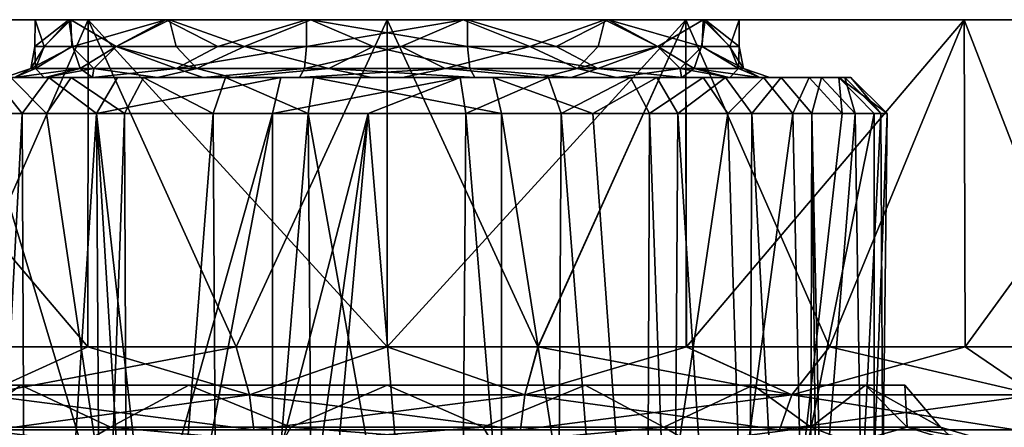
# Model space of a CAD drawing. Header units: metres. Extents: x -150 to 307, y -550 to 84.
# Tile 215 of 256: x 67 to 93, y 74 to 84. Entities that reach past the tile are written whole.
import ezdxf

# ---------------------------------------------------------------- set-up
doc = ezdxf.new("R2010")
doc.units = ezdxf.units.M
doc.layers.add('solid_26006363', color=7, linetype='CONTINUOUS')

msp = doc.modelspace()

# ---------------------------------------------------------------- linework, layer by layer
at = {"layer": 'solid_26006363'}
for points in [[(105.477669, 84.099998, -7.76492), (47.522335, 84.099998, -7.76492), (46.5, 84.099998)], [(106.5, 84.099998), (105.477669, 84.099998, -7.76492), (46.5, 84.099998)], [(47.522335, 84.099998, 7.76492), (106.5, 84.099998), (46.5, 84.099998)], [(102.480583, 84.099998, -15.000233), (50.519421, 84.099998, -15.000233), (47.522335, 84.099998, -7.76492)], [(105.477669, 84.099998, -7.76492), (102.480583, 84.099998, -15.000233), (47.522335, 84.099998, -7.76492)], [(47.522335, 84.099998, 7.76492), (105.477669, 84.099998, 7.76492), (106.5, 84.099998)], [(47.522335, 84.099998, 7.76492), (50.519421, 84.099998, 15.000233), (105.477669, 84.099998, 7.76492)], [(97.713165, 84.099998, -21.213167), (55.286831, 84.099998, -21.213167), (50.519421, 84.099998, -15.000233)], [(102.480583, 84.099998, -15.000233), (97.713165, 84.099998, -21.213167), (50.519421, 84.099998, -15.000233)], [(50.519421, 84.099998, 15.000233), (102.480583, 84.099998, 15.000233), (105.477669, 84.099998, 7.76492)], [(50.519421, 84.099998, 15.000233), (55.286831, 84.099998, 21.213167), (102.480583, 84.099998, 15.000233)], [(91.500237, 84.099998, -25.980581), (61.499767, 84.099998, -25.980581), (55.286831, 84.099998, -21.213167)], [(97.713165, 84.099998, -21.213167), (91.500237, 84.099998, -25.980581), (55.286831, 84.099998, -21.213167)], [(55.286831, 84.099998, 21.213167), (97.713165, 84.099998, 21.213167), (102.480583, 84.099998, 15.000233)], [(55.286831, 84.099998, 21.213167), (61.499767, 84.099998, 25.980581), (97.713165, 84.099998, 21.213167)], [(84.264923, 84.099998, -28.977665), (68.735077, 84.099998, -28.977665), (61.499767, 84.099998, -25.980581)], [(65.002129, 75.599998, -27.709185), (61.499767, 84.099998, -25.980581), (68.735077, 84.099998, -28.977665)], [(91.500237, 84.099998, -25.980581), (84.264923, 84.099998, -28.977665), (61.499767, 84.099998, -25.980581)], [(61.499767, 84.099998, 25.980581), (91.500237, 84.099998, 25.980581), (97.713165, 84.099998, 21.213167)], [(61.499767, 84.099998, 25.980581), (68.735077, 84.099998, 28.977665), (91.500237, 84.099998, 25.980581)], [(68.722626, 75.599998, 28.97434), (68.735077, 84.099998, 28.977665), (61.499767, 84.099998, 25.980581)], [(65.001282, 75.599998, 27.708834), (68.722626, 75.599998, 28.97434), (61.499767, 84.099998, 25.980581)], [(68.723511, 75.599998, -28.974579), (65.002129, 75.599998, -27.709185), (68.735077, 84.099998, -28.977665)], [(67.350334, 84.099998, 0.060254), (67.350006, 83.400002, -0.010118), (67.591675, 83.400002, 2.08907)], [(68.23082, 84.099998, -3.916926), (67.596626, 83.400002, -2.110067), (67.350006, 83.400002, -0.010118)], [(67.350334, 84.099998, 0.060254), (68.23082, 84.099998, -3.916926), (67.350006, 83.400002, -0.010118)], [(68.281952, 84.099998, 4.022903), (67.350334, 84.099998, 0.060254), (67.591675, 83.400002, 2.08907)], [(68.281952, 84.099998, 4.022903), (68.23082, 84.099998, -3.916926), (67.350334, 84.099998, 0.060254)], [(68.281952, 84.099998, 4.022903), (67.591675, 83.400002, 2.08907), (68.308449, 83.400002, 4.076879)], [(68.23082, 84.099998, -3.916926), (68.331635, 83.400002, -4.123142), (67.596626, 83.400002, -2.110067)], [(68.23082, 84.099998, -3.916926), (70.748535, 84.099998, -7.116155), (68.331635, 83.400002, -4.123142)], [(68.281952, 84.099998, 4.022903), (70.748535, 84.099998, -7.116155), (68.23082, 84.099998, -3.916926)], [(68.281952, 84.099998, 4.022903), (68.308449, 83.400002, 4.076879), (69.462822, 83.400002, 5.848133)], [(70.842331, 84.099998, 7.191133), (68.281952, 84.099998, 4.022903), (69.462822, 83.400002, 5.848133)], [(70.842331, 84.099998, 7.191133), (70.748535, 84.099998, -7.116155), (68.281952, 84.099998, 4.022903)], [(70.748535, 84.099998, -7.116155), (69.45977, 83.400002, -5.84446), (68.331635, 83.400002, -4.123142)], [(68.722626, 75.599998, 28.97434), (72.577393, 75.599998, 29.742447), (68.735077, 84.099998, 28.977665)], [(72.5783, 75.599998, -29.742567), (68.723511, 75.599998, -28.974579), (68.735077, 84.099998, -28.977665)], [(84.264923, 84.099998, -28.977665), (76.5, 84.099998, -30), (68.735077, 84.099998, -28.977665)], [(72.5783, 75.599998, -29.742567), (68.735077, 84.099998, -28.977665), (76.5, 84.099998, -30)], [(68.735077, 84.099998, 28.977665), (84.264923, 84.099998, 28.977665), (91.500237, 84.099998, 25.980581)], [(68.735077, 84.099998, 28.977665), (76.5, 84.099998, 30), (84.264923, 84.099998, 28.977665)], [(76.499542, 75.599998, 30), (76.5, 84.099998, 30), (68.735077, 84.099998, 28.977665)], [(72.577393, 75.599998, 29.742447), (76.499542, 75.599998, 30), (68.735077, 84.099998, 28.977665)], [(70.748535, 84.099998, -7.116155), (72.103729, 83.400002, -8.02467), (69.45977, 83.400002, -5.84446)], [(70.842331, 84.099998, 7.191133), (69.462822, 83.400002, 5.848133), (71.016182, 83.400002, 7.324633)], [(70.748535, 84.099998, -7.116155), (74.405922, 84.099998, -8.907152), (72.103729, 83.400002, -8.02467)], [(70.842331, 84.099998, 7.191133), (74.405922, 84.099998, -8.907152), (70.748535, 84.099998, -7.116155)], [(74.52179, 84.099998, 8.933404), (74.405922, 84.099998, -8.907152), (70.842331, 84.099998, 7.191133)], [(70.842331, 84.099998, 7.191133), (71.016182, 83.400002, 7.324633), (72.793274, 83.400002, 8.365566)], [(74.52179, 84.099998, 8.933404), (70.842331, 84.099998, 7.191133), (72.793274, 83.400002, 8.365566)], [(72.103729, 83.400002, -8.02467), (74.405922, 84.099998, -8.907152), (74.405922, 83.400002, -8.907152)], [(76.500458, 75.599998, -30), (72.5783, 75.599998, -29.742567), (76.5, 84.099998, -30)], [(74.52179, 84.099998, 8.933404), (72.793274, 83.400002, 8.365566), (76.135361, 83.400002, 9.142732)], [(78.47821, 84.099998, -8.933404), (74.405922, 83.400002, -8.907152), (74.405922, 84.099998, -8.907152)], [(74.52179, 84.099998, 8.933404), (78.47821, 84.099998, -8.933404), (74.405922, 84.099998, -8.907152)], [(78.47821, 84.099998, -8.933404), (76.864639, 83.400002, -9.142732), (74.405922, 83.400002, -8.907152)], [(74.52179, 84.099998, 8.933404), (78.594078, 83.400002, 8.907152), (78.594078, 84.099998, 8.907152)], [(74.52179, 84.099998, 8.933404), (76.135361, 83.400002, 9.142732), (78.594078, 83.400002, 8.907152)], [(74.52179, 84.099998, 8.933404), (78.594078, 84.099998, 8.907152), (78.47821, 84.099998, -8.933404)], [(76.499542, 75.599998, 30), (80.4217, 75.599998, 29.742567), (76.5, 84.099998, 30)], [(76.500458, 75.599998, -30), (76.5, 84.099998, -30), (84.264923, 84.099998, -28.977665)], [(80.4217, 75.599998, 29.742567), (84.264923, 84.099998, 28.977665), (76.5, 84.099998, 30)], [(80.422607, 75.599998, -29.742447), (76.500458, 75.599998, -30), (84.264923, 84.099998, -28.977665)], [(78.47821, 84.099998, -8.933404), (80.206726, 83.400002, -8.365566), (76.864639, 83.400002, -9.142732)], [(78.47821, 84.099998, -8.933404), (82.157669, 84.099998, -7.191133), (80.206726, 83.400002, -8.365566)], [(78.47821, 84.099998, -8.933404), (78.594078, 84.099998, 8.907152), (82.157669, 84.099998, -7.191133)], [(78.594078, 84.099998, 8.907152), (78.594078, 83.400002, 8.907152), (80.896271, 83.400002, 8.02467)], [(82.251465, 84.099998, 7.116155), (78.594078, 84.099998, 8.907152), (80.896271, 83.400002, 8.02467)], [(82.157669, 84.099998, -7.191133), (78.594078, 84.099998, 8.907152), (82.251465, 84.099998, 7.116155)], [(82.157669, 84.099998, -7.191133), (81.983818, 83.400002, -7.324633), (80.206726, 83.400002, -8.365566)], [(80.4217, 75.599998, 29.742567), (84.276489, 75.599998, 28.974579), (84.264923, 84.099998, 28.977665)], [(84.277374, 75.599998, -28.97434), (80.422607, 75.599998, -29.742447), (84.264923, 84.099998, -28.977665)], [(82.251465, 84.099998, 7.116155), (80.896271, 83.400002, 8.02467), (83.54023, 83.400002, 5.84446)], [(82.157669, 84.099998, -7.191133), (83.537178, 83.400002, -5.848133), (81.983818, 83.400002, -7.324633)], [(82.157669, 84.099998, -7.191133), (84.718048, 84.099998, -4.022903), (83.537178, 83.400002, -5.848133)], [(82.157669, 84.099998, -7.191133), (82.251465, 84.099998, 7.116155), (84.718048, 84.099998, -4.022903)], [(82.251465, 84.099998, 7.116155), (83.54023, 83.400002, 5.84446), (84.668365, 83.400002, 4.123142)], [(84.76918, 84.099998, 3.916926), (82.251465, 84.099998, 7.116155), (84.668365, 83.400002, 4.123142)], [(84.718048, 84.099998, -4.022903), (82.251465, 84.099998, 7.116155), (84.76918, 84.099998, 3.916926)], [(84.718048, 84.099998, -4.022903), (84.691551, 83.400002, -4.076879), (83.537178, 83.400002, -5.848133)], [(84.277374, 75.599998, -28.97434), (84.264923, 84.099998, -28.977665), (91.500237, 84.099998, -25.980581)], [(87.997871, 75.599998, 27.709185), (91.500237, 84.099998, 25.980581), (84.264923, 84.099998, 28.977665)], [(84.276489, 75.599998, 28.974579), (87.997871, 75.599998, 27.709185), (84.264923, 84.099998, 28.977665)], [(87.998718, 75.599998, -27.708834), (84.277374, 75.599998, -28.97434), (91.500237, 84.099998, -25.980581)], [(84.76918, 84.099998, 3.916926), (84.668365, 83.400002, 4.123142), (85.403374, 83.400002, 2.110067)], [(84.718048, 84.099998, -4.022903), (85.408325, 83.400002, -2.08907), (84.691551, 83.400002, -4.076879)], [(84.718048, 84.099998, -4.022903), (85.649666, 84.099998, -0.060254), (85.408325, 83.400002, -2.08907)], [(84.718048, 84.099998, -4.022903), (84.76918, 84.099998, 3.916926), (85.649666, 84.099998, -0.060254)], [(84.76918, 84.099998, 3.916926), (85.403374, 83.400002, 2.110067), (85.649994, 83.400002, 0.010118)], [(85.649666, 84.099998, -0.060254), (84.76918, 84.099998, 3.916926), (85.649994, 83.400002, 0.010118)], [(85.649666, 84.099998, -0.060254), (85.649994, 83.400002, 0.010118), (85.408325, 83.400002, -2.08907)], [(87.997871, 75.599998, 27.709185), (91.521965, 75.599998, 25.968069), (91.500237, 84.099998, 25.980581)], [(91.522758, 75.599998, -25.967609), (87.998718, 75.599998, -27.708834), (91.500237, 84.099998, -25.980581)], [(91.522758, 75.599998, -25.967609), (91.500237, 84.099998, -25.980581), (97.713165, 84.099998, -21.213167)], [(94.788086, 75.599998, 23.78121), (97.713165, 84.099998, 21.213167), (91.500237, 84.099998, 25.980581)], [(91.521965, 75.599998, 25.968069), (94.788086, 75.599998, 23.78121), (91.500237, 84.099998, 25.980581)], [(94.788811, 75.599998, -23.780653), (91.522758, 75.599998, -25.967609), (97.713165, 84.099998, -21.213167)], [(67.238243, 82.834312, -1.511692), (67.350006, 83.400002, -0.010118), (67.596626, 83.400002, -2.110067)], [(67.238243, 82.834312, -1.511692), (67.364754, 82.834312, 2.1477), (67.350006, 83.400002, -0.010118)], [(67.238243, 82.834312, -1.511692), (67.596626, 83.400002, -2.110067), (68.331635, 83.400002, -4.123142)], [(68.521751, 82.834312, -4.940942), (67.238243, 82.834312, -1.511692), (68.331635, 83.400002, -4.123142)], [(67.364754, 82.834312, 2.1477), (67.591675, 83.400002, 2.08907), (67.350006, 83.400002, -0.010118)], [(67.364754, 82.834312, 2.1477), (68.308449, 83.400002, 4.076879), (67.591675, 83.400002, 2.08907)], [(67.364754, 82.834312, 2.1477), (68.882019, 82.834312, 5.480124), (68.308449, 83.400002, 4.076879)], [(68.882019, 82.834312, 5.480124), (69.462822, 83.400002, 5.848133), (68.308449, 83.400002, 4.076879)], [(68.521751, 82.834312, -4.940942), (68.331635, 83.400002, -4.123142), (69.45977, 83.400002, -5.84446)], [(71.019875, 82.834312, -7.617979), (68.521751, 82.834312, -4.940942), (69.45977, 83.400002, -5.84446)], [(68.882019, 82.834312, 5.480124), (71.559059, 82.834312, 7.978249), (69.462822, 83.400002, 5.848133)], [(71.019875, 82.834312, -7.617979), (69.45977, 83.400002, -5.84446), (72.103729, 83.400002, -8.02467)], [(71.559059, 82.834312, 7.978249), (71.016182, 83.400002, 7.324633), (69.462822, 83.400002, 5.848133)], [(71.559059, 82.834312, 7.978249), (72.793274, 83.400002, 8.365566), (71.016182, 83.400002, 7.324633)], [(71.019875, 82.834312, -7.617979), (72.103729, 83.400002, -8.02467), (74.405922, 83.400002, -8.907152)], [(71.019875, 82.834312, -7.617979), (74.405922, 83.400002, -8.907152), (74.352303, 82.834312, -9.135247)], [(71.559059, 82.834312, 7.978249), (74.988312, 82.834312, 9.261757), (72.793274, 83.400002, 8.365566)], [(74.988312, 82.834312, 9.261757), (76.135361, 83.400002, 9.142732), (72.793274, 83.400002, 8.365566)], [(74.352303, 82.834312, -9.135247), (74.405922, 83.400002, -8.907152), (76.864639, 83.400002, -9.142732)], [(78.011688, 82.834312, -9.261757), (74.352303, 82.834312, -9.135247), (76.864639, 83.400002, -9.142732)], [(74.988312, 82.834312, 9.261757), (78.647697, 82.834312, 9.135247), (76.135361, 83.400002, 9.142732)], [(78.647697, 82.834312, 9.135247), (78.594078, 83.400002, 8.907152), (76.135361, 83.400002, 9.142732)], [(78.011688, 82.834312, -9.261757), (76.864639, 83.400002, -9.142732), (80.206726, 83.400002, -8.365566)], [(81.440941, 82.834312, -7.978249), (78.011688, 82.834312, -9.261757), (80.206726, 83.400002, -8.365566)], [(81.980125, 82.834312, 7.617979), (80.896271, 83.400002, 8.02467), (78.594078, 83.400002, 8.907152)], [(78.647697, 82.834312, 9.135247), (81.980125, 82.834312, 7.617979), (78.594078, 83.400002, 8.907152)], [(81.440941, 82.834312, -7.978249), (80.206726, 83.400002, -8.365566), (81.983818, 83.400002, -7.324633)], [(81.980125, 82.834312, 7.617979), (83.54023, 83.400002, 5.84446), (80.896271, 83.400002, 8.02467)], [(81.440941, 82.834312, -7.978249), (81.983818, 83.400002, -7.324633), (83.537178, 83.400002, -5.848133)], [(84.117981, 82.834312, -5.480124), (81.440941, 82.834312, -7.978249), (83.537178, 83.400002, -5.848133)], [(81.980125, 82.834312, 7.617979), (84.478249, 82.834312, 4.940942), (83.54023, 83.400002, 5.84446)], [(84.117981, 82.834312, -5.480124), (83.537178, 83.400002, -5.848133), (84.691551, 83.400002, -4.076879)], [(84.478249, 82.834312, 4.940942), (84.668365, 83.400002, 4.123142), (83.54023, 83.400002, 5.84446)], [(85.635246, 82.834312, -2.1477), (84.117981, 82.834312, -5.480124), (84.691551, 83.400002, -4.076879)], [(84.478249, 82.834312, 4.940942), (85.761757, 82.834312, 1.511692), (84.668365, 83.400002, 4.123142)], [(85.761757, 82.834312, 1.511692), (85.403374, 83.400002, 2.110067), (84.668365, 83.400002, 4.123142)], [(85.635246, 82.834312, -2.1477), (84.691551, 83.400002, -4.076879), (85.408325, 83.400002, -2.08907)], [(85.761757, 82.834312, 1.511692), (85.649994, 83.400002, 0.010118), (85.403374, 83.400002, 2.110067)], [(85.635246, 82.834312, -2.1477), (85.408325, 83.400002, -2.08907), (85.649994, 83.400002, 0.010118)], [(85.761757, 82.834312, 1.511692), (85.635246, 82.834312, -2.1477), (85.649994, 83.400002, 0.010118)], [(67.238243, 82.834312, -1.511692), (66.818474, 82.599998, -2.294318), (66.550018, 82.599998, -0.011442)], [(67.238243, 82.834312, -1.511692), (66.550018, 82.599998, -0.011442), (66.813095, 82.599998, 2.271699)], [(67.364754, 82.834312, 2.1477), (66.813095, 82.599998, 2.271699), (67.592484, 82.599998, 4.43379)], [(67.238243, 82.834312, -1.511692), (66.813095, 82.599998, 2.271699), (67.364754, 82.834312, 2.1477)], [(68.521751, 82.834312, -4.940942), (67.618568, 82.599998, -4.484125), (66.818474, 82.599998, -2.294318)], [(68.521751, 82.834312, -4.940942), (66.818474, 82.599998, -2.294318), (67.238243, 82.834312, -1.511692)], [(67.364754, 82.834312, 2.1477), (67.592484, 82.599998, 4.43379), (68.882019, 82.834312, 5.480124)], [(68.882019, 82.834312, 5.480124), (67.592484, 82.599998, 4.43379), (68.847748, 82.599998, 6.359169)], [(68.521751, 82.834312, -4.940942), (68.843407, 82.599998, -6.355589), (67.618568, 82.599998, -4.484125)], [(71.019875, 82.834312, -7.617979), (68.843407, 82.599998, -6.355589), (68.521751, 82.834312, -4.940942)], [(71.019875, 82.834312, -7.617979), (71.718987, 82.599998, -8.726769), (68.843407, 82.599998, -6.355589)], [(68.882019, 82.834312, 5.480124), (68.847748, 82.599998, 6.359169), (70.537979, 82.599998, 7.965027)], [(68.882019, 82.834312, 5.480124), (70.537979, 82.599998, 7.965027), (71.559059, 82.834312, 7.978249)], [(71.559059, 82.834312, 7.978249), (70.537979, 82.599998, 7.965027), (72.468544, 82.599998, 9.097482)], [(71.019875, 82.834312, -7.617979), (74.352303, 82.834312, -9.135247), (71.718987, 82.599998, -8.726769)], [(71.559059, 82.834312, 7.978249), (72.468544, 82.599998, 9.097482), (74.988312, 82.834312, 9.261757)], [(74.352303, 82.834312, -9.135247), (74.222839, 82.599998, -9.685919), (71.718987, 82.599998, -8.726769)], [(74.988312, 82.834312, 9.261757), (72.468544, 82.599998, 9.097482), (76.103371, 82.599998, 9.942698)], [(78.011688, 82.834312, -9.261757), (76.896629, 82.599998, -9.942698), (74.222839, 82.599998, -9.685919)], [(78.011688, 82.834312, -9.261757), (74.222839, 82.599998, -9.685919), (74.352303, 82.834312, -9.135247)], [(74.988312, 82.834312, 9.261757), (76.103371, 82.599998, 9.942698), (78.777161, 82.599998, 9.685919)], [(74.988312, 82.834312, 9.261757), (78.777161, 82.599998, 9.685919), (78.647697, 82.834312, 9.135247)], [(78.011688, 82.834312, -9.261757), (80.531456, 82.599998, -9.097482), (76.896629, 82.599998, -9.942698)], [(81.440941, 82.834312, -7.978249), (80.531456, 82.599998, -9.097482), (78.011688, 82.834312, -9.261757)], [(78.647697, 82.834312, 9.135247), (78.777161, 82.599998, 9.685919), (81.281013, 82.599998, 8.726769)], [(78.647697, 82.834312, 9.135247), (81.281013, 82.599998, 8.726769), (81.980125, 82.834312, 7.617979)], [(81.440941, 82.834312, -7.978249), (82.462021, 82.599998, -7.965027), (80.531456, 82.599998, -9.097482)], [(81.980125, 82.834312, 7.617979), (81.281013, 82.599998, 8.726769), (84.156593, 82.599998, 6.355589)], [(84.117981, 82.834312, -5.480124), (82.462021, 82.599998, -7.965027), (81.440941, 82.834312, -7.978249)], [(81.980125, 82.834312, 7.617979), (84.156593, 82.599998, 6.355589), (84.478249, 82.834312, 4.940942)], [(84.117981, 82.834312, -5.480124), (84.152252, 82.599998, -6.359169), (82.462021, 82.599998, -7.965027)], [(84.117981, 82.834312, -5.480124), (85.407516, 82.599998, -4.43379), (84.152252, 82.599998, -6.359169)], [(85.635246, 82.834312, -2.1477), (85.407516, 82.599998, -4.43379), (84.117981, 82.834312, -5.480124)], [(84.478249, 82.834312, 4.940942), (84.156593, 82.599998, 6.355589), (85.381432, 82.599998, 4.484125)], [(84.478249, 82.834312, 4.940942), (85.381432, 82.599998, 4.484125), (86.181526, 82.599998, 2.294318)], [(84.478249, 82.834312, 4.940942), (86.181526, 82.599998, 2.294318), (85.761757, 82.834312, 1.511692)], [(85.635246, 82.834312, -2.1477), (86.186905, 82.599998, -2.271699), (85.407516, 82.599998, -4.43379)], [(85.761757, 82.834312, 1.511692), (86.186905, 82.599998, -2.271699), (85.635246, 82.834312, -2.1477)], [(85.761757, 82.834312, 1.511692), (86.181526, 82.599998, 2.294318), (86.449982, 82.599998, 0.011442)], [(85.761757, 82.834312, 1.511692), (86.449982, 82.599998, 0.011442), (86.186905, 82.599998, -2.271699)], [(64.601273, 82.599998, -1.955357), (66.818474, 82.599998, -2.294318), (67.618568, 82.599998, -4.484125)], [(65.213928, 82.599998, -4.246113), (64.601273, 82.599998, -1.955357), (67.618568, 82.599998, -4.484125)], [(64.761642, 82.599998, 2.760154), (67.592484, 82.599998, 4.43379), (66.813095, 82.599998, 2.271699)], [(64.761642, 82.599998, 2.760154), (65.528229, 82.599998, 5.002525), (67.592484, 82.599998, 4.43379)], [(65.213928, 82.599998, -4.246113), (67.618568, 82.599998, -4.484125), (68.843407, 82.599998, -6.355589)], [(66.261856, 82.599998, -6.370856), (65.213928, 82.599998, -4.246113), (68.843407, 82.599998, -6.355589)], [(65.462318, 81.658501, -6.868007), (66.261856, 82.599998, -6.370856), (67.020073, 81.658501, -8.895562)], [(65.528229, 82.599998, 5.002525), (68.847748, 82.599998, 6.359169), (67.592484, 82.599998, 4.43379)], [(65.528229, 82.599998, 5.002525), (66.719505, 82.599998, 7.053016), (68.847748, 82.599998, 6.359169)], [(67.646965, 81.658501, 9.519655), (66.719505, 82.599998, 7.053016), (65.955688, 81.658501, 7.60378)], [(66.261856, 82.599998, -6.370856), (68.843407, 82.599998, -6.355589), (71.718987, 82.599998, -8.726769)], [(67.706482, 82.599998, -8.250924), (66.261856, 82.599998, -6.370856), (71.718987, 82.599998, -8.726769)], [(67.020073, 81.658501, -8.895562), (66.261856, 82.599998, -6.370856), (67.706482, 82.599998, -8.250924)], [(66.719505, 82.599998, 7.053016), (70.537979, 82.599998, 7.965027), (68.847748, 82.599998, 6.359169)], [(66.719505, 82.599998, 7.053016), (68.288811, 82.599998, 8.830706), (70.537979, 82.599998, 7.965027)], [(67.646965, 81.658501, 9.519655), (68.288811, 82.599998, 8.830706), (66.719505, 82.599998, 7.053016)], [(67.020073, 81.658501, -8.895562), (67.706482, 82.599998, -8.250924), (68.945267, 81.658501, -10.579507)], [(69.679741, 81.658501, 11.067251), (68.288811, 82.599998, 8.830706), (67.646965, 81.658501, 9.519655)], [(67.706482, 82.599998, -8.250924), (71.718987, 82.599998, -8.726769), (74.222839, 82.599998, -9.685919)], [(80.695061, 82.599998, -11.305095), (67.706482, 82.599998, -8.250924), (74.222839, 82.599998, -9.685919)], [(80.695061, 82.599998, -11.305095), (69.492867, 82.599998, -9.813267), (67.706482, 82.599998, -8.250924)], [(68.945267, 81.658501, -10.579507), (67.706482, 82.599998, -8.250924), (69.492867, 82.599998, -9.813267)], [(68.288811, 82.599998, 8.830706), (72.468544, 82.599998, 9.097482), (70.537979, 82.599998, 7.965027)], [(68.288811, 82.599998, 8.830706), (70.173813, 82.599998, 10.265808), (72.468544, 82.599998, 9.097482)], [(69.679741, 81.658501, 11.067251), (70.173813, 82.599998, 10.265808), (68.288811, 82.599998, 8.830706)], [(68.945267, 81.658501, -10.579507), (73.740288, 82.599998, -11.738458), (73.524811, 81.658501, -12.654969)], [(68.945267, 81.658501, -10.579507), (69.492867, 82.599998, -9.813267), (73.740288, 82.599998, -11.738458)], [(78.399719, 82.599998, -11.907612), (73.740288, 82.599998, -11.738458), (69.492867, 82.599998, -9.813267)], [(80.695061, 82.599998, -11.305095), (78.399719, 82.599998, -11.907612), (69.492867, 82.599998, -9.813267)], [(71.977875, 81.658501, 12.188126), (70.173813, 82.599998, 10.265808), (69.679741, 81.658501, 11.067251)], [(70.173813, 82.599998, 10.265808), (76.103371, 82.599998, 9.942698), (72.468544, 82.599998, 9.097482)], [(70.173813, 82.599998, 10.265808), (72.304939, 82.599998, 11.305095), (76.103371, 82.599998, 9.942698)], [(71.977875, 81.658501, 12.188126), (72.304939, 82.599998, 11.305095), (70.173813, 82.599998, 10.265808)], [(74.451668, 81.658501, 12.837614), (72.304939, 82.599998, 11.305095), (71.977875, 81.658501, 12.188126)], [(72.304939, 82.599998, 11.305095), (78.777161, 82.599998, 9.685919), (76.103371, 82.599998, 9.942698)], [(85.293518, 82.599998, 8.250924), (78.777161, 82.599998, 9.685919), (72.304939, 82.599998, 11.305095)], [(83.507133, 82.599998, 9.813267), (72.304939, 82.599998, 11.305095), (74.600281, 82.599998, 11.907612)], [(74.451668, 81.658501, 12.837614), (74.600281, 82.599998, 11.907612), (72.304939, 82.599998, 11.305095)], [(83.507133, 82.599998, 9.813267), (85.293518, 82.599998, 8.250924), (72.304939, 82.599998, 11.305095)], [(78.399719, 82.599998, -11.907612), (76.010803, 81.658478, -12.990792), (73.524811, 81.658501, -12.654969)], [(78.399719, 82.599998, -11.907612), (73.524811, 81.658501, -12.654969), (73.740288, 82.599998, -11.738458)], [(80.695061, 82.599998, -11.305095), (74.222839, 82.599998, -9.685919), (76.896629, 82.599998, -9.942698)], [(74.451668, 81.658501, 12.837614), (79.475189, 81.658501, 12.654969), (74.600281, 82.599998, 11.907612)], [(74.600281, 82.599998, 11.907612), (79.475189, 81.658501, 12.654969), (79.259712, 82.599998, 11.738458)], [(83.507133, 82.599998, 9.813267), (74.600281, 82.599998, 11.907612), (79.259712, 82.599998, 11.738458)], [(78.399719, 82.599998, -11.907612), (78.548332, 81.658501, -12.837614), (76.010803, 81.658478, -12.990792)], [(82.826187, 82.599998, -10.265808), (76.896629, 82.599998, -9.942698), (80.531456, 82.599998, -9.097482)], [(82.826187, 82.599998, -10.265808), (80.695061, 82.599998, -11.305095), (76.896629, 82.599998, -9.942698)], [(80.695061, 82.599998, -11.305095), (78.548332, 81.658501, -12.837614), (78.399719, 82.599998, -11.907612)], [(80.695061, 82.599998, -11.305095), (81.022125, 81.658501, -12.188126), (78.548332, 81.658501, -12.837614)], [(85.293518, 82.599998, 8.250924), (81.281013, 82.599998, 8.726769), (78.777161, 82.599998, 9.685919)], [(79.259712, 82.599998, 11.738458), (79.475189, 81.658501, 12.654969), (81.85099, 81.65847, 11.847655)], [(83.507133, 82.599998, 9.813267), (79.259712, 82.599998, 11.738458), (81.85099, 81.65847, 11.847655)], [(84.711189, 82.599998, -8.830706), (80.531456, 82.599998, -9.097482), (82.462021, 82.599998, -7.965027)], [(84.711189, 82.599998, -8.830706), (82.826187, 82.599998, -10.265808), (80.531456, 82.599998, -9.097482)], [(82.826187, 82.599998, -10.265808), (81.022125, 81.658501, -12.188126), (80.695061, 82.599998, -11.305095)], [(82.826187, 82.599998, -10.265808), (83.320259, 81.658501, -11.067251), (81.022125, 81.658501, -12.188126)], [(86.738144, 82.599998, 6.370856), (84.156593, 82.599998, 6.355589), (81.281013, 82.599998, 8.726769)], [(85.293518, 82.599998, 8.250924), (86.738144, 82.599998, 6.370856), (81.281013, 82.599998, 8.726769)], [(83.507133, 82.599998, 9.813267), (81.85099, 81.65847, 11.847655), (84.054733, 81.658501, 10.579507)], [(86.280495, 82.599998, -7.053016), (82.462021, 82.599998, -7.965027), (84.152252, 82.599998, -6.359169)], [(86.280495, 82.599998, -7.053016), (84.711189, 82.599998, -8.830706), (82.462021, 82.599998, -7.965027)], [(84.711189, 82.599998, -8.830706), (83.320259, 81.658501, -11.067251), (82.826187, 82.599998, -10.265808)], [(84.711189, 82.599998, -8.830706), (85.353035, 81.658501, -9.519655), (83.320259, 81.658501, -11.067251)], [(83.507133, 82.599998, 9.813267), (84.054733, 81.658501, 10.579507), (85.293518, 82.599998, 8.250924)], [(85.293518, 82.599998, 8.250924), (84.054733, 81.658501, 10.579507), (85.979927, 81.658501, 8.895562)], [(87.471771, 82.599998, -5.002525), (84.152252, 82.599998, -6.359169), (85.407516, 82.599998, -4.43379)], [(87.471771, 82.599998, -5.002525), (86.280495, 82.599998, -7.053016), (84.152252, 82.599998, -6.359169)], [(87.786072, 82.599998, 4.246113), (85.381432, 82.599998, 4.484125), (84.156593, 82.599998, 6.355589)], [(86.738144, 82.599998, 6.370856), (87.786072, 82.599998, 4.246113), (84.156593, 82.599998, 6.355589)], [(86.280495, 82.599998, -7.053016), (85.353035, 81.658501, -9.519655), (84.711189, 82.599998, -8.830706)], [(85.293518, 82.599998, 8.250924), (85.979927, 81.658501, 8.895562), (86.738144, 82.599998, 6.370856)], [(86.280495, 82.599998, -7.053016), (87.044312, 81.658501, -7.60378), (85.353035, 81.658501, -9.519655)], [(88.398727, 82.599998, 1.955357), (86.181526, 82.599998, 2.294318), (85.381432, 82.599998, 4.484125)], [(87.786072, 82.599998, 4.246113), (88.398727, 82.599998, 1.955357), (85.381432, 82.599998, 4.484125)], [(88.238358, 82.599998, -2.760154), (85.407516, 82.599998, -4.43379), (86.186905, 82.599998, -2.271699)], [(88.238358, 82.599998, -2.760154), (87.471771, 82.599998, -5.002525), (85.407516, 82.599998, -4.43379)], [(86.738144, 82.599998, 6.370856), (85.979927, 81.658501, 8.895562), (87.537682, 81.658501, 6.868007)], [(88.551392, 82.599998, -0.411141), (86.449982, 82.599998, 0.011442), (86.181526, 82.599998, 2.294318)], [(88.398727, 82.599998, 1.955357), (88.551392, 82.599998, -0.411141), (86.181526, 82.599998, 2.294318)], [(88.238358, 82.599998, -2.760154), (86.186905, 82.599998, -2.271699), (86.449982, 82.599998, 0.011442)], [(87.471771, 82.599998, -5.002525), (87.044312, 81.658501, -7.60378), (86.280495, 82.599998, -7.053016)], [(88.551392, 82.599998, -0.411141), (88.238358, 82.599998, -2.760154), (86.449982, 82.599998, 0.011442)], [(86.738144, 82.599998, 6.370856), (87.537682, 81.658501, 6.868007), (87.786072, 82.599998, 4.246113)], [(87.471771, 82.599998, -5.002525), (88.328178, 81.658501, -5.393902), (87.044312, 81.658501, -7.60378)], [(88.238358, 82.599998, -2.760154), (88.328178, 81.658501, -5.393902), (87.471771, 82.599998, -5.002525)], [(87.786072, 82.599998, 4.246113), (87.537682, 81.658501, 6.868007), (88.66774, 81.658501, 4.576685)], [(87.786072, 82.599998, 4.246113), (88.66774, 81.658501, 4.576685), (88.398727, 82.599998, 1.955357)], [(88.238358, 82.599998, -2.760154), (89.492462, 81.658501, -0.442604), (89.154839, 81.658501, -2.975749)], [(88.551392, 82.599998, -0.411141), (89.492462, 81.658501, -0.442604), (88.238358, 82.599998, -2.760154)], [(88.238358, 82.599998, -2.760154), (89.154839, 81.658501, -2.975749), (88.328178, 81.658501, -5.393902)], [(88.398727, 82.599998, 1.955357), (88.66774, 81.658501, 4.576685), (89.327972, 81.658501, 2.10785)], [(88.398727, 82.599998, 1.955357), (89.327972, 81.658501, 2.10785), (88.551392, 82.599998, -0.411141)], [(88.551392, 82.599998, -0.411141), (89.327972, 81.658501, 2.10785), (89.492462, 81.658501, -0.442604)], [(65.534889, 53.599998, -6.983291), (65.462318, 81.658501, -6.868007), (67.020073, 81.658501, -8.895562)], [(67.142532, 53.599998, -9.024293), (65.534889, 53.599998, -6.983291), (67.020073, 81.658501, -8.895562)], [(65.955688, 81.658501, 7.60378), (65.754349, 72.121223, 7.316148), (69.283073, 70.599998, 10.812769)], [(67.646965, 81.658501, 9.519655), (65.955688, 81.658501, 7.60378), (69.283073, 70.599998, 10.812769)], [(67.142532, 53.599998, -9.024293), (67.020073, 81.658501, -8.895562), (68.945267, 81.658501, -10.579507)], [(69.123627, 53.599998, -10.70463), (67.142532, 53.599998, -9.024293), (68.945267, 81.658501, -10.579507)], [(69.679741, 81.658501, 11.067251), (67.646965, 81.658501, 9.519655), (69.283073, 70.599998, 10.812769)], [(68.945267, 81.658501, -10.579507), (70.263123, 70.105194, -11.4062), (69.775314, 68.099998, -11.125583)], [(68.945267, 81.658501, -10.579507), (73.524811, 81.658501, -12.654969), (70.263123, 70.105194, -11.4062)], [(69.123627, 53.599998, -10.70463), (68.945267, 81.658501, -10.579507), (69.775314, 68.099998, -11.125583)], [(69.793808, 53.599998, 11.136741), (69.679741, 81.658501, 11.067251), (69.283073, 70.599998, 10.812769)], [(69.793808, 53.599998, 11.136741), (71.977875, 81.658501, 12.188126), (69.679741, 81.658501, 11.067251)], [(69.793808, 53.599998, 11.136741), (72.142296, 53.599998, 12.247872), (71.977875, 81.658501, 12.188126)], [(73.524811, 81.658501, -12.654969), (71.606529, 71.559769, -12.043835), (70.263123, 70.105194, -11.4062)], [(73.524811, 81.658501, -12.654969), (73.524811, 72.099998, -12.654969), (71.606529, 71.559769, -12.043835)], [(72.142296, 53.599998, 12.247872), (74.451668, 81.658501, 12.837614), (71.977875, 81.658501, 12.188126)], [(72.142296, 53.599998, 12.247872), (74.66465, 53.599998, 12.86979), (74.451668, 81.658501, 12.837614)], [(73.524811, 81.658501, -12.654969), (76.010803, 81.658478, -12.990792), (73.524811, 72.099998, -12.654969)], [(76.010803, 81.658478, -12.990792), (73.524811, 64.099998, -12.654969), (73.524811, 72.099998, -12.654969)], [(76.010803, 81.658478, -12.990792), (73.524811, 53.599998, -12.654969), (73.524811, 64.099998, -12.654969)], [(76.010803, 81.658478, -12.990792), (78.33535, 53.599998, -12.86979), (73.524811, 53.599998, -12.654969)], [(74.451668, 81.658501, 12.837614), (79.475189, 53.599998, 12.654969), (79.475189, 81.658501, 12.654969)], [(74.66465, 53.599998, 12.86979), (79.475189, 53.599998, 12.654969), (74.451668, 81.658501, 12.837614)], [(76.010803, 81.658478, -12.990792), (78.548332, 81.658501, -12.837614), (78.33535, 53.599998, -12.86979)], [(78.548332, 81.658501, -12.837614), (80.857704, 53.599998, -12.247872), (78.33535, 53.599998, -12.86979)], [(78.548332, 81.658501, -12.837614), (81.022125, 81.658501, -12.188126), (80.857704, 53.599998, -12.247872)], [(79.475189, 81.658501, 12.654969), (79.475189, 53.599998, 12.654969), (83.876373, 53.599998, 10.70463)], [(81.85099, 81.65847, 11.847655), (79.475189, 81.658501, 12.654969), (83.876373, 53.599998, 10.70463)], [(81.022125, 81.658501, -12.188126), (83.206192, 53.599998, -11.136741), (80.857704, 53.599998, -12.247872)], [(81.022125, 81.658501, -12.188126), (83.320259, 81.658501, -11.067251), (83.206192, 53.599998, -11.136741)], [(84.054733, 81.658501, 10.579507), (81.85099, 81.65847, 11.847655), (83.876373, 53.599998, 10.70463)], [(83.320259, 81.658501, -11.067251), (83.716927, 70.599998, -10.812769), (83.206192, 53.599998, -11.136741)], [(83.320259, 81.658501, -11.067251), (85.353035, 81.658501, -9.519655), (83.716927, 70.599998, -10.812769)], [(85.353035, 81.658501, -9.519655), (85.677933, 71.489967, -9.207037), (83.716927, 70.599998, -10.812769)], [(84.054733, 81.658501, 10.579507), (83.876373, 53.599998, 10.70463), (85.857468, 53.599998, 9.024293)], [(85.979927, 81.658501, 8.895562), (84.054733, 81.658501, 10.579507), (85.857468, 53.599998, 9.024293)], [(85.353035, 81.658501, -9.519655), (87.044312, 81.658501, -7.60378), (85.677933, 71.489967, -9.207037)], [(87.044312, 81.658501, -7.60378), (87.245651, 72.121223, -7.316148), (85.677933, 71.489967, -9.207037)], [(85.979927, 81.658501, 8.895562), (85.857468, 53.599998, 9.024293), (87.465111, 53.599998, 6.983291)], [(87.537682, 81.658501, 6.868007), (85.979927, 81.658501, 8.895562), (87.465111, 53.599998, 6.983291)], [(87.044312, 81.658501, -7.60378), (88.328178, 81.658501, -5.393902), (87.245651, 72.121223, -7.316148)], [(89.154839, 81.658501, -2.975749), (89.155029, 72.620758, -2.975201), (87.245651, 72.121223, -7.316148)], [(88.328178, 81.658501, -5.393902), (89.154839, 81.658501, -2.975749), (87.245651, 72.121223, -7.316148)], [(87.537682, 81.658501, 6.868007), (87.465111, 53.599998, 6.983291), (87.778801, 58.599998, 6.464418)], [(87.537682, 81.658501, 6.868007), (87.778801, 58.599998, 6.464418), (87.778801, 70.599998, 6.464418)], [(88.66774, 81.658501, 4.576685), (87.537682, 81.658501, 6.868007), (87.778801, 70.599998, 6.464418)], [(88.66774, 81.658501, 4.576685), (87.778801, 70.599998, 6.464418), (88.818909, 71.489967, 4.153121)], [(89.327972, 81.658501, 2.10785), (88.66774, 81.658501, 4.576685), (88.818909, 71.489967, 4.153121)], [(89.327972, 81.658501, 2.10785), (88.818909, 71.489967, 4.153121), (89.379875, 72.121223, 1.761777)], [(89.154839, 81.658501, -2.975749), (89.492462, 81.658501, -0.442604), (89.155029, 72.620758, -2.975201)], [(89.492462, 81.658501, -0.442604), (89.379875, 72.121223, 1.761777), (89.155029, 72.620758, -2.975201)], [(89.492462, 81.658501, -0.442604), (89.327972, 81.658501, 2.10785), (89.379875, 72.121223, 1.761777)], [(65.980392, 74.351135, 27.737928), (68.722626, 75.599998, 28.97434), (65.001282, 75.599998, 27.708834)], [(65.980392, 74.351135, -27.737928), (65.002129, 75.599998, -27.709185), (68.723511, 75.599998, -28.974579)], [(72.924194, 74.351135, 29.449421), (68.722626, 75.599998, 28.97434), (65.980392, 74.351135, 27.737928)], [(65.980392, 74.351135, -27.737928), (68.723511, 75.599998, -28.974579), (72.5783, 75.599998, -29.742567)], [(65.980392, 74.351135, -27.737928), (72.5783, 75.599998, -29.742567), (72.924194, 74.351135, -29.449421)], [(72.924194, 74.351135, 29.449421), (72.577393, 75.599998, 29.742447), (68.722626, 75.599998, 28.97434)], [(72.924194, 74.351135, 29.449421), (76.499542, 75.599998, 30), (72.577393, 75.599998, 29.742447)], [(72.924194, 74.351135, -29.449421), (72.5783, 75.599998, -29.742567), (76.500458, 75.599998, -30)], [(80.075806, 74.351135, 29.449421), (76.499542, 75.599998, 30), (72.924194, 74.351135, 29.449421)], [(72.924194, 74.351135, -29.449421), (76.500458, 75.599998, -30), (80.075806, 74.351135, -29.449421)], [(80.075806, 74.351135, 29.449421), (80.4217, 75.599998, 29.742567), (76.499542, 75.599998, 30)], [(80.075806, 74.351135, -29.449421), (76.500458, 75.599998, -30), (80.422607, 75.599998, -29.742447)], [(87.019608, 74.351135, 27.737928), (80.4217, 75.599998, 29.742567), (80.075806, 74.351135, 29.449421)], [(80.075806, 74.351135, -29.449421), (80.422607, 75.599998, -29.742447), (84.277374, 75.599998, -28.97434)], [(80.075806, 74.351135, -29.449421), (84.277374, 75.599998, -28.97434), (87.019608, 74.351135, -27.737928)], [(87.019608, 74.351135, 27.737928), (84.276489, 75.599998, 28.974579), (80.4217, 75.599998, 29.742567)], [(87.019608, 74.351135, 27.737928), (87.997871, 75.599998, 27.709185), (84.276489, 75.599998, 28.974579)], [(87.019608, 74.351135, -27.737928), (84.277374, 75.599998, -28.97434), (87.998718, 75.599998, -27.708834)], [(93.352051, 74.351135, 24.414406), (87.997871, 75.599998, 27.709185), (87.019608, 74.351135, 27.737928)], [(87.019608, 74.351135, -27.737928), (87.998718, 75.599998, -27.708834), (91.522758, 75.599998, -25.967609)], [(87.019608, 74.351135, -27.737928), (91.522758, 75.599998, -25.967609), (93.352051, 74.351135, -24.414406)], [(93.352051, 74.351135, 24.414406), (91.521965, 75.599998, 25.968069), (87.997871, 75.599998, 27.709185)], [(93.352051, 74.351135, 24.414406), (94.788086, 75.599998, 23.78121), (91.521965, 75.599998, 25.968069)], [(93.352051, 74.351135, -24.414406), (91.522758, 75.599998, -25.967609), (94.788811, 75.599998, -23.780653)], [(88.934265, 74.599998, 5.149797), (63.041286, 74.599998), (89.95871, 74.599998)], [(64.065735, 74.599998, -5.149797), (89.95871, 74.599998), (63.041286, 74.599998)], [(64.065735, 74.599998, 5.149797), (63.041286, 74.599998), (88.934265, 74.599998, 5.149797)], [(64.065735, 74.599998, 5.149797), (66.984024, 74.599998, 9.517326), (65.483749, 73.508347, 9.243732)], [(88.934265, 74.599998, -5.149797), (89.95871, 74.599998), (64.065735, 74.599998, -5.149797)], [(64.065735, 74.599998, 5.149797), (88.934265, 74.599998, 5.149797), (86.015976, 74.599998, 9.517326)], [(64.065735, 74.599998, 5.149797), (86.015976, 74.599998, 9.517326), (66.984024, 74.599998, 9.517326)], [(66.984024, 74.599998, -9.517326), (64.065735, 74.599998, -5.149797), (65.483749, 73.508347, -9.243732)], [(88.934265, 74.599998, -5.149797), (64.065735, 74.599998, -5.149797), (66.984024, 74.599998, -9.517326)], [(66.984024, 74.599998, 9.517326), (69.309654, 73.508347, 12.454047), (65.483749, 73.508347, 9.243732)], [(66.984024, 74.599998, -9.517326), (65.483749, 73.508347, -9.243732), (69.309654, 73.508347, -12.454047)], [(66.984024, 74.599998, 9.517326), (71.348824, 74.599998, 12.433868), (69.309654, 73.508347, 12.454047)], [(66.984024, 74.599998, 9.517326), (86.015976, 74.599998, 9.517326), (81.651176, 74.599998, 12.433868)], [(66.984024, 74.599998, 9.517326), (81.651176, 74.599998, 12.433868), (71.348824, 74.599998, 12.433868)], [(71.348824, 74.599998, -12.433868), (66.984024, 74.599998, -9.517326), (69.309654, 73.508347, -12.454047)], [(86.015976, 74.599998, -9.517326), (66.984024, 74.599998, -9.517326), (71.348824, 74.599998, -12.433868)], [(88.934265, 74.599998, -5.149797), (66.984024, 74.599998, -9.517326), (86.015976, 74.599998, -9.517326)], [(71.348824, 74.599998, 12.433868), (74.002815, 73.508347, 14.16222), (69.309654, 73.508347, 12.454047)], [(71.348824, 74.599998, -12.433868), (69.309654, 73.508347, -12.454047), (74.002815, 73.508347, -14.16222)], [(71.348824, 74.599998, 12.433868), (76.5, 74.599998, 13.458477), (74.002815, 73.508347, 14.16222)], [(71.348824, 74.599998, 12.433868), (81.651176, 74.599998, 12.433868), (76.5, 74.599998, 13.458477)], [(76.5, 74.599998, -13.458477), (71.348824, 74.599998, -12.433868), (74.002815, 73.508347, -14.16222)], [(81.651176, 74.599998, -12.433868), (71.348824, 74.599998, -12.433868), (76.5, 74.599998, -13.458477)], [(86.015976, 74.599998, -9.517326), (71.348824, 74.599998, -12.433868), (81.651176, 74.599998, -12.433868)], [(76.5, 74.599998, 13.458477), (78.997185, 73.508347, 14.16222), (74.002815, 73.508347, 14.16222)], [(76.5, 74.599998, -13.458477), (74.002815, 73.508347, -14.16222), (78.997185, 73.508347, -14.16222)], [(76.5, 74.599998, 13.458477), (81.651176, 74.599998, 12.433868), (78.997185, 73.508347, 14.16222)], [(81.651176, 74.599998, -12.433868), (76.5, 74.599998, -13.458477), (78.997185, 73.508347, -14.16222)], [(81.651176, 74.599998, 12.433868), (83.690346, 73.508347, 12.454047), (78.997185, 73.508347, 14.16222)], [(81.651176, 74.599998, -12.433868), (78.997185, 73.508347, -14.16222), (83.690346, 73.508347, -12.454047)], [(81.651176, 74.599998, 12.433868), (86.015976, 74.599998, 9.517326), (83.690346, 73.508347, 12.454047)], [(86.015976, 74.599998, -9.517326), (81.651176, 74.599998, -12.433868), (83.690346, 73.508347, -12.454047)], [(86.015976, 74.599998, 9.517326), (87.516251, 73.508347, 9.243732), (83.690346, 73.508347, 12.454047)], [(86.015976, 74.599998, -9.517326), (83.690346, 73.508347, -12.454047), (87.516251, 73.508347, -9.243732)], [(86.015976, 74.599998, 9.517326), (88.934265, 74.599998, 5.149797), (87.516251, 73.508347, 9.243732)], [(88.934265, 74.599998, -5.149797), (86.015976, 74.599998, -9.517326), (87.516251, 73.508347, -9.243732)], [(88.934265, 74.599998, 5.149797), (90.013435, 73.508347, 4.918488), (87.516251, 73.508347, 9.243732)], [(88.934265, 74.599998, -5.149797), (87.516251, 73.508347, -9.243732), (90.013435, 73.508347, -4.918488)], [(88.934265, 74.599998, 5.149797), (89.95871, 74.599998), (90.013435, 73.508347, 4.918488)], [(88.934265, 74.599998, -5.149797), (90.880692, 73.508347), (89.95871, 74.599998)], [(88.934265, 74.599998, -5.149797), (90.013435, 73.508347, -4.918488), (90.880692, 73.508347)], [(89.95871, 74.599998), (90.880692, 73.508347), (90.013435, 73.508347, 4.918488)], [(65.980392, 74.351135, 27.737928), (66.305107, 73.434937, 26.881716), (73.034569, 73.434937, 28.540379)], [(72.924194, 74.351135, 29.449421), (65.980392, 74.351135, 27.737928), (73.034569, 73.434937, 28.540379)], [(65.980392, 74.351135, -27.737928), (72.924194, 74.351135, -29.449421), (66.305107, 73.434937, -26.881716)], [(72.924194, 74.351135, -29.449421), (73.034569, 73.434937, -28.540379), (66.305107, 73.434937, -26.881716)], [(72.924194, 74.351135, 29.449421), (73.034569, 73.434937, 28.540379), (79.965431, 73.434937, 28.540379)], [(80.075806, 74.351135, 29.449421), (72.924194, 74.351135, 29.449421), (79.965431, 73.434937, 28.540379)], [(72.924194, 74.351135, -29.449421), (80.075806, 74.351135, -29.449421), (73.034569, 73.434937, -28.540379)], [(80.075806, 74.351135, -29.449421), (79.965431, 73.434937, -28.540379), (73.034569, 73.434937, -28.540379)], [(80.075806, 74.351135, 29.449421), (79.965431, 73.434937, 28.540379), (86.694893, 73.434937, 26.881716)], [(87.019608, 74.351135, -27.737928), (86.694893, 73.434937, -26.881716), (79.965431, 73.434937, -28.540379)], [(80.075806, 74.351135, -29.449421), (87.019608, 74.351135, -27.737928), (79.965431, 73.434937, -28.540379)], [(87.019608, 74.351135, 27.737928), (80.075806, 74.351135, 29.449421), (86.694893, 73.434937, 26.881716)], [(87.019608, 74.351135, 27.737928), (86.694893, 73.434937, 26.881716), (92.831863, 73.434937, 23.660784)], [(93.352051, 74.351135, -24.414406), (92.831863, 73.434937, -23.660784), (86.694893, 73.434937, -26.881716)], [(87.019608, 74.351135, -27.737928), (93.352051, 74.351135, -24.414406), (86.694893, 73.434937, -26.881716)], [(93.352051, 74.351135, 24.414406), (87.019608, 74.351135, 27.737928), (92.831863, 73.434937, 23.660784)], [(65.483749, 73.508347, -9.243732), (64.419189, 73.099998, -10.105143), (68.60836, 73.099998, -13.630066)], [(65.483749, 73.508347, 9.243732), (68.60862, 73.099998, 13.630216), (64.419388, 73.099998, 10.105384)], [(69.309654, 73.508347, 12.454047), (68.60862, 73.099998, 13.630216), (65.483749, 73.508347, 9.243732)], [(65.483749, 73.508347, -9.243732), (68.60836, 73.099998, -13.630066), (69.309654, 73.508347, -12.454047)], [(69.309654, 73.508347, -12.454047), (68.60836, 73.099998, -13.630066), (73.760582, 73.099998, -15.509891)], [(69.309654, 73.508347, 12.454047), (73.760872, 73.099998, 15.509943), (68.60862, 73.099998, 13.630216)], [(74.002815, 73.508347, 14.16222), (73.760872, 73.099998, 15.509943), (69.309654, 73.508347, 12.454047)], [(69.309654, 73.508347, -12.454047), (73.760582, 73.099998, -15.509891), (74.002815, 73.508347, -14.16222)], [(74.002815, 73.508347, -14.16222), (73.760582, 73.099998, -15.509891), (79.239128, 73.099998, -15.509943)], [(78.997185, 73.508347, 14.16222), (79.239418, 73.099998, 15.509891), (73.760872, 73.099998, 15.509943)], [(78.997185, 73.508347, 14.16222), (73.760872, 73.099998, 15.509943), (74.002815, 73.508347, 14.16222)], [(74.002815, 73.508347, -14.16222), (79.239128, 73.099998, -15.509943), (78.997185, 73.508347, -14.16222)], [(83.690346, 73.508347, 12.454047), (79.239418, 73.099998, 15.509891), (78.997185, 73.508347, 14.16222)], [(78.997185, 73.508347, -14.16222), (79.239128, 73.099998, -15.509943), (83.690346, 73.508347, -12.454047)], [(83.690346, 73.508347, -12.454047), (79.239128, 73.099998, -15.509943), (84.39138, 73.099998, -13.630216)], [(83.690346, 73.508347, 12.454047), (84.39164, 73.099998, 13.630066), (79.239418, 73.099998, 15.509891)], [(87.516251, 73.508347, 9.243732), (84.39164, 73.099998, 13.630066), (83.690346, 73.508347, 12.454047)], [(83.690346, 73.508347, -12.454047), (84.39138, 73.099998, -13.630216), (87.516251, 73.508347, -9.243732)], [(87.516251, 73.508347, -9.243732), (84.39138, 73.099998, -13.630216), (88.580612, 73.099998, -10.105384)], [(87.516251, 73.508347, 9.243732), (88.580811, 73.099998, 10.105143), (84.39164, 73.099998, 13.630066)], [(90.013435, 73.508347, 4.918488), (88.580811, 73.099998, 10.105143), (87.516251, 73.508347, 9.243732)], [(87.516251, 73.508347, -9.243732), (88.580612, 73.099998, -10.105384), (90.013435, 73.508347, -4.918488)], [(90.013435, 73.508347, -4.918488), (88.580612, 73.099998, -10.105384), (91.32016, 73.099998, -5.330332)], [(90.013435, 73.508347, 4.918488), (91.320274, 73.099998, 5.330016), (88.580811, 73.099998, 10.105143)], [(90.013435, 73.508347, -4.918488), (91.32016, 73.099998, -5.330332), (92.25, 73.099998)], [(90.013435, 73.508347, -4.918488), (92.25, 73.099998), (90.880692, 73.508347)], [(90.880692, 73.508347), (91.320274, 73.099998, 5.330016), (90.013435, 73.508347, 4.918488)], [(90.880692, 73.508347), (92.25, 73.099998), (91.320274, 73.099998, 5.330016)]]:
    msp.add_3dface(points, dxfattribs=at)

doc.saveas('drawing.dxf')
